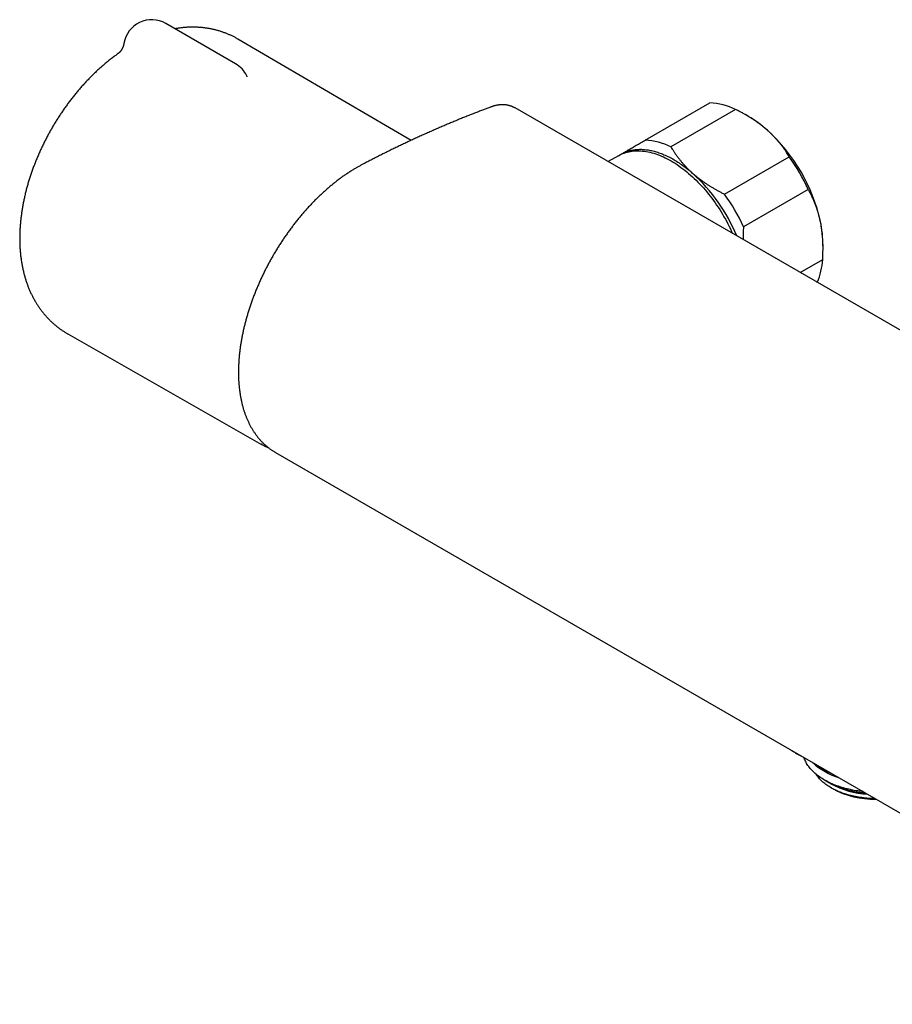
# Model space of a CAD drawing. Header units: millimetres. Extents: x 8 to 671, y 12 to 335.
# Tile 3 of 5: x 438 to 562, y 37 to 176. Entities that reach past the tile are written whole.
import ezdxf

# ---------------------------------------------------------------- set-up
doc = ezdxf.new("R2010")
doc.units = ezdxf.units.MM

msp = doc.modelspace()

# ---------------------------------------------------------------- linework, layer by layer
at = {"color": 7, "linetype": 'Continuous', "lineweight": 30}
for p, q in [((469, 170.12), (459.1, 175.84)), ((493.95, 159.23), (469.34, 173.62)), ((470.6, 168.4), (470.6, 168.4)), ((505.24, 163.97), (505.24, 163.96)), ((644.49, 85.45), (508.72, 163.83)), ((508.72, 163.83), (508.72, 163.83)), ((527.19, 159.27), (536.38, 164.58)), ((540.04, 163.62), (530.85, 158.31)), ((541.85, 162.63), (541.48, 162.84)), ((523.38, 157.05), (521.92, 156.21)), ((538.46, 151.59), (547.65, 156.9)), ((550.34, 152.27), (541.15, 146.96)), ((552.45, 143.82), (552.45, 144.26)), ((549.21, 140.46), (552.41, 142.3)), ((445.17, 131.75), (472.71, 116.05)), ((474.69, 114.89), (610.45, 36.52)), ((474.69, 114.89), (474.69, 114.89)), ((552.64, 68.39), (553.11, 68.12)), ((553.44, 67.92), (553.58, 67.84)), ((553.58, 67.27), (553.79, 67.15))]:
    msp.add_line(p, q, dxfattribs=at)
at = {"color": 7, "linetype": 'Continuous', "lineweight": 30, "flags": 128}
for points in [[(523.38, 157.05), (523.58, 157.16), (523.79, 157.26), (524, 157.35), (524.21, 157.43), (524.43, 157.51), (524.65, 157.57), (524.88, 157.62), (525.11, 157.67), (525.34, 157.7), (525.58, 157.73), (525.82, 157.75), (526.07, 157.75), (526.32, 157.75), (526.57, 157.74), (526.83, 157.72), (527.08, 157.69), (527.34, 157.65), (527.61, 157.6), (527.87, 157.54), (528.14, 157.48), (528.41, 157.4), (528.68, 157.31), (528.95, 157.22), (529.22, 157.12), (529.5, 157), (529.78, 156.88), (530.05, 156.75), (530.33, 156.61), (530.61, 156.46), (530.88, 156.31), (531.16, 156.14), (531.44, 155.97), (531.72, 155.79), (531.99, 155.6), (532.27, 155.4), (532.54, 155.2), (532.82, 154.99), (533.09, 154.77), (533.36, 154.54), (533.63, 154.31), (533.9, 154.07), (534.16, 153.82), (534.42, 153.56), (534.69, 153.3), (534.94, 153.03), (535.2, 152.76), (535.45, 152.48), (535.7, 152.19), (535.95, 151.9), (536.19, 151.61), (536.43, 151.3), (536.66, 151), (536.89, 150.69), (537.12, 150.37), (537.34, 150.05), (537.56, 149.73), (537.77, 149.4), (537.98, 149.07), (538.19, 148.73), (538.38, 148.39), (538.58, 148.05), (538.77, 147.71), (538.95, 147.36), (539.13, 147.01), (539.3, 146.66), (539.46, 146.31), (539.6, 146)], [(523.56, 157.15), (523.59, 157.16), (523.71, 157.24)], [(523.71, 157.24), (523.84, 157.31), (523.97, 157.38), (524.1, 157.44), (524.23, 157.51), (524.37, 157.56), (524.5, 157.62), (524.64, 157.67), (524.79, 157.71), (524.93, 157.75), (525.07, 157.79), (525.22, 157.82), (525.37, 157.85), (525.52, 157.88), (525.67, 157.9), (525.82, 157.92), (525.98, 157.94), (526.13, 157.95), (526.29, 157.95), (526.45, 157.96), (526.61, 157.96), (526.77, 157.95), (526.94, 157.94), (527.1, 157.93), (527.27, 157.91), (527.43, 157.89), (527.6, 157.87), (527.77, 157.84), (527.94, 157.81), (528.11, 157.77), (528.28, 157.73), (528.46, 157.69), (528.63, 157.64), (528.8, 157.59), (528.98, 157.54), (529.15, 157.48), (529.33, 157.41), (529.5, 157.35), (529.68, 157.28), (529.86, 157.2), (530.04, 157.13), (530.22, 157.05), (530.39, 156.96), (530.57, 156.87), (530.75, 156.78), (530.93, 156.69), (531.11, 156.59), (531.29, 156.48), (531.47, 156.38), (531.65, 156.27), (531.83, 156.15), (532, 156.04), (532.18, 155.92), (532.36, 155.8), (532.54, 155.67), (532.72, 155.54), (532.89, 155.41), (533.07, 155.27), (533.25, 155.13), (533.42, 154.99), (533.6, 154.84), (533.77, 154.69), (533.95, 154.54)], [(472.79, 116.01), (472.68, 116.07), (472.65, 116.08)], [(558.13, 66.73), (557.94, 66.75), (557.68, 66.78), (557.41, 66.82), (557.15, 66.86), (556.89, 66.9), (556.63, 66.95), (556.37, 67.01), (556.11, 67.06), (555.86, 67.12), (555.61, 67.19), (555.37, 67.26), (555.12, 67.33), (554.88, 67.4), (554.65, 67.48), (554.42, 67.57), (554.19, 67.65), (553.96, 67.74), (553.74, 67.84), (553.53, 67.93), (553.31, 68.03), (553.11, 68.14), (552.9, 68.24), (552.71, 68.35), (552.51, 68.46), (552.33, 68.58), (552.14, 68.69), (551.97, 68.81), (551.8, 68.94), (551.63, 69.06), (551.47, 69.19), (551.32, 69.32), (551.17, 69.45), (551.03, 69.59), (550.89, 69.73), (550.76, 69.86), (550.64, 70.01), (550.52, 70.15), (550.41, 70.29), (550.31, 70.44), (550.21, 70.59), (550.12, 70.73), (550.04, 70.89), (549.96, 71.04), (549.89, 71.19), (549.83, 71.34), (549.77, 71.5), (549.75, 71.56)], [(559.84, 65.74), (559.63, 65.74), (559.39, 65.75), (559.15, 65.76), (558.91, 65.77), (558.68, 65.79), (558.44, 65.81), (558.21, 65.84), (557.98, 65.87), (557.74, 65.9), (557.51, 65.94), (557.29, 65.98), (557.06, 66.02), (556.84, 66.07), (556.61, 66.12), (556.39, 66.17), (556.18, 66.22), (555.96, 66.28), (555.75, 66.35), (555.54, 66.41), (555.34, 66.48), (555.13, 66.55), (554.93, 66.63), (554.74, 66.71), (554.55, 66.79), (554.36, 66.87), (554.17, 66.96), (553.99, 67.05), (553.82, 67.14), (553.64, 67.24), (553.48, 67.34), (553.31, 67.44), (553.15, 67.54), (553, 67.64), (552.85, 67.75), (552.71, 67.86), (552.57, 67.97), (552.43, 68.08), (552.3, 68.2), (552.18, 68.32), (552.06, 68.44), (551.95, 68.56), (551.84, 68.68), (551.74, 68.81), (551.64, 68.93), (551.55, 69.06), (551.47, 69.19), (551.46, 69.2)]]:
    msp.add_lwpolyline(points, dxfattribs=at)
at = {"color": 7, "linetype": 'Continuous', "lineweight": 30}
for centre, radius, start, end in [((457.1, 172.37), 4, 60.0027, 170.753), ((467, 166.66), 4, 25.8413, 60.0027), ((535.78, 154.85), 9.74, 64.0628, 86.428), ((533.34, 148.09), 16.85, 48.2725, 59.6726), ((528.03, 142.41), 24.62, 12.3839, 47.8567), ((526.58, 149.55), 9.74, 64.0628, 86.428), ((525.27, 140.82), 27.56, 24.5436, 35.6971), ((517.35, 136.23), 24.71, 22.4202, 47.8062), ((516.08, 135.51), 27.56, 24.5436, 35.6971), ((535.5, 144.16), 16.95, 0.3486, 12.0223), ((542.21, 143), 10.22, 337.3019, 356.092), ((557.63, 78.05), 9.8, 227.2009, 252.8044), ((557.6, 78.38), 9.9, 232.9524, 247.0529), ((558.65, 77.87), 11.22, 240.4062, 253.3541), ((559.47, 78.91), 12.52, 240.3719, 266.3503), ((559.54, 78.82), 12.49, 241.5043, 266.4446), ((559.74, 78.28), 12.62, 241.8745, 271.0171), ((559.82, 81.66), 15.18, 253.2075, 264.8115)]:
    msp.add_arc(centre, radius, start, end, dxfattribs=at)
for points, knots in [([(469.34, 173.62), (469.28, 173.65), (469.16, 173.72), (468.98, 173.82), (468.79, 173.92), (468.6, 174.02), (468.41, 174.11), (468.21, 174.2), (468.01, 174.29), (467.82, 174.37), (467.62, 174.45), (467.41, 174.53), (467.21, 174.6), (467, 174.67), (466.8, 174.74), (466.59, 174.8), (466.38, 174.86), (466.17, 174.91), (465.96, 174.97), (465.74, 175.01), (465.53, 175.06), (465.31, 175.1), (465.09, 175.14), (464.87, 175.17), (464.65, 175.2), (464.43, 175.23), (464.21, 175.25), (463.98, 175.27), (463.76, 175.28), (463.53, 175.3), (463.3, 175.3), (463.08, 175.31), (462.85, 175.31), (462.62, 175.3), (462.38, 175.3), (462.15, 175.29), (461.92, 175.27), (461.68, 175.25), (461.45, 175.23), (461.21, 175.2), (460.98, 175.17), (460.74, 175.14), (460.55, 175.11), (460.44, 175.09), (460.4, 175.08)], [0, 0, 0, 0, 0.020665, 0.044033, 0.0674, 0.090769, 0.114145, 0.137531, 0.160932, 0.18435, 0.207789, 0.231254, 0.254747, 0.278273, 0.301836, 0.325438, 0.349084, 0.372776, 0.39652, 0.420317, 0.444172, 0.468088, 0.492069, 0.516117, 0.540237, 0.56443, 0.588701, 0.613052, 0.637486, 0.662005, 0.686613, 0.711312, 0.736103, 0.76099, 0.785973, 0.811055, 0.836237, 0.861519, 0.886904, 0.912392, 0.937982, 0.963676, 0.989472, 1, 1, 1, 1]), ([(453.15, 173.01), (453.15, 172.99), (453.14, 172.93), (453.12, 172.84), (453.09, 172.75), (453.07, 172.66), (453.04, 172.57), (453.01, 172.49), (452.97, 172.4), (452.94, 172.33), (452.9, 172.25), (452.86, 172.18), (452.83, 172.12), (452.79, 172.06), (452.75, 172), (452.71, 171.95), (452.68, 171.9), (452.64, 171.86), (452.61, 171.82), (452.58, 171.78), (452.55, 171.75), (452.52, 171.72), (452.5, 171.69), (452.47, 171.67), (452.45, 171.65), (452.44, 171.64), (452.43, 171.63), (452.42, 171.62), (452.41, 171.61), (452.4, 171.61), (452.39, 171.6), (452.39, 171.6), (452.39, 171.6), (452.39, 171.6)], [0, 0, 0, 0, 0.034663, 0.076818, 0.118668, 0.160162, 0.201244, 0.24185, 0.281911, 0.321355, 0.360109, 0.398108, 0.435295, 0.471629, 0.507086, 0.541662, 0.575372, 0.60825, 0.640345, 0.67172, 0.702448, 0.732607, 0.76228, 0.791554, 0.820514, 0.84116, 0.861169, 0.880621, 0.9076, 0.934604, 0.961786, 0.98924, 1, 1, 1, 1]), ([(452.37, 171.58), (452.35, 171.57), (452.26, 171.51), (452.1, 171.39), (451.87, 171.22), (451.64, 171.05), (451.41, 170.88), (451.18, 170.7), (450.96, 170.52), (450.73, 170.34), (450.51, 170.16), (450.29, 169.97), (450.07, 169.78), (449.85, 169.59), (449.63, 169.39), (449.42, 169.19), (449.2, 168.99), (448.99, 168.79), (448.78, 168.59), (448.57, 168.38), (448.36, 168.17), (448.15, 167.96), (447.95, 167.74), (447.75, 167.53), (447.54, 167.31), (447.34, 167.09), (447.14, 166.86), (446.95, 166.64), (446.75, 166.41), (446.56, 166.18), (446.37, 165.95), (446.18, 165.72), (445.99, 165.48), (445.8, 165.25), (445.62, 165.01), (445.43, 164.77), (445.25, 164.53), (445.07, 164.28), (444.89, 164.04), (444.72, 163.79), (444.54, 163.54), (444.37, 163.29), (444.2, 163.04), (444.04, 162.79), (443.87, 162.53), (443.71, 162.27), (443.54, 162.02), (443.38, 161.76), (443.23, 161.5), (443.07, 161.24), (442.92, 160.97), (442.77, 160.71), (442.62, 160.44), (442.47, 160.18), (442.33, 159.91), (442.18, 159.64), (442.04, 159.37), (441.91, 159.1), (441.77, 158.83), (441.64, 158.55), (441.51, 158.28), (441.38, 158.01), (441.25, 157.73), (441.13, 157.45), (441.01, 157.18), (440.89, 156.9), (440.77, 156.62), (440.65, 156.34), (440.54, 156.06), (440.43, 155.78), (440.33, 155.5), (440.22, 155.22), (440.12, 154.93), (440.02, 154.65), (439.93, 154.37), (439.83, 154.08), (439.74, 153.8), (439.65, 153.52), (439.57, 153.23), (439.48, 152.95), (439.4, 152.66), (439.33, 152.38), (439.25, 152.09), (439.18, 151.81), (439.11, 151.52), (439.04, 151.23), (438.98, 150.95), (438.92, 150.66), (438.86, 150.38), (438.81, 150.09), (438.76, 149.8), (438.71, 149.52), (438.66, 149.23), (438.62, 148.95), (438.58, 148.66), (438.54, 148.38), (438.51, 148.1), (438.48, 147.81), (438.45, 147.53), (438.43, 147.25), (438.4, 146.97), (438.39, 146.68), (438.37, 146.4), (438.36, 146.12), (438.35, 145.84), (438.35, 145.57), (438.35, 145.29), (438.35, 145.01), (438.35, 144.74), (438.36, 144.46), (438.37, 144.19), (438.39, 143.92), (438.41, 143.65), (438.43, 143.38), (438.45, 143.11), (438.48, 142.84), (438.52, 142.58), (438.55, 142.32), (438.59, 142.06), (438.63, 141.8), (438.68, 141.54), (438.73, 141.28), (438.78, 141.03), (438.84, 140.78), (438.89, 140.53), (438.96, 140.28), (439.02, 140.04), (439.09, 139.79), (439.16, 139.55), (439.24, 139.32), (439.32, 139.08), (439.4, 138.85), (439.48, 138.62), (439.57, 138.39), (439.66, 138.16), (439.76, 137.94), (439.85, 137.72), (439.95, 137.5), (440.06, 137.29), (440.16, 137.08), (440.27, 136.87), (440.38, 136.66), (440.5, 136.46), (440.62, 136.26), (440.74, 136.06), (440.86, 135.87), (440.99, 135.68), (441.11, 135.49), (441.25, 135.3), (441.38, 135.12), (441.52, 134.94), (441.65, 134.77), (441.8, 134.59), (441.94, 134.42), (442.09, 134.25), (442.23, 134.09), (442.39, 133.93), (442.54, 133.77), (442.7, 133.62), (442.85, 133.47), (443.01, 133.32), (443.18, 133.17), (443.34, 133.03), (443.51, 132.89), (443.68, 132.75), (443.85, 132.62), (444.02, 132.49), (444.2, 132.37), (444.38, 132.24), (444.56, 132.13), (444.74, 132.01), (444.92, 131.9), (445.06, 131.81), (445.15, 131.76), (445.17, 131.75)], [0, 0, 0, 0, 0.001006, 0.007095, 0.013182, 0.019266, 0.025348, 0.031426, 0.037502, 0.043574, 0.049642, 0.055706, 0.061767, 0.067823, 0.073875, 0.079923, 0.085966, 0.092006, 0.098041, 0.104071, 0.110098, 0.11612, 0.122138, 0.128152, 0.134162, 0.140168, 0.146171, 0.152169, 0.158164, 0.164155, 0.170144, 0.176128, 0.18211, 0.188089, 0.194065, 0.200038, 0.206009, 0.211978, 0.217944, 0.223908, 0.229871, 0.235832, 0.241791, 0.247749, 0.253705, 0.259661, 0.265616, 0.27157, 0.277523, 0.283476, 0.289429, 0.295382, 0.301336, 0.307289, 0.313243, 0.319197, 0.325153, 0.331109, 0.337066, 0.343025, 0.348985, 0.354947, 0.360911, 0.366877, 0.372845, 0.378815, 0.384788, 0.390763, 0.396741, 0.402722, 0.408707, 0.414694, 0.420685, 0.426679, 0.432678, 0.43868, 0.444685, 0.450695, 0.45671, 0.462728, 0.468751, 0.474778, 0.48081, 0.486846, 0.492887, 0.498933, 0.504984, 0.511039, 0.517099, 0.523163, 0.529232, 0.535306, 0.541384, 0.547467, 0.553553, 0.559644, 0.565738, 0.571836, 0.577937, 0.584041, 0.590147, 0.596256, 0.602366, 0.608478, 0.61459, 0.620702, 0.626814, 0.632924, 0.639031, 0.645136, 0.651238, 0.657334, 0.663426, 0.669511, 0.675589, 0.681658, 0.687719, 0.693769, 0.699808, 0.705835, 0.711848, 0.717848, 0.723832, 0.7298, 0.735752, 0.741685, 0.7476, 0.753496, 0.759371, 0.765226, 0.77106, 0.776872, 0.782661, 0.788428, 0.794173, 0.799894, 0.805592, 0.811266, 0.816918, 0.822546, 0.828151, 0.833733, 0.839293, 0.84483, 0.850345, 0.855838, 0.861311, 0.866763, 0.872194, 0.877606, 0.883, 0.888374, 0.893732, 0.899072, 0.904396, 0.909704, 0.914997, 0.920277, 0.925543, 0.930796, 0.936038, 0.941269, 0.946489, 0.9517, 0.956902, 0.962097, 0.967285, 0.972466, 0.977642, 0.982814, 0.987981, 0.993146, 0.998309, 1, 1, 1, 1]), ([(470.68, 168.26), (470.68, 168.26), (470.68, 168.26), (470.68, 168.27), (470.67, 168.27), (470.67, 168.28), (470.66, 168.3), (470.65, 168.31), (470.63, 168.33), (470.62, 168.36), (470.61, 168.38), (470.6, 168.4), (470.6, 168.4)], [0, 0, 0, 0, 0.066977, 0.174351, 0.281133, 0.387467, 0.493525, 0.599493, 0.705543, 0.813521, 0.948703, 1, 1, 1, 1]), ([(505.24, 163.96), (505.07, 163.9), (504.72, 163.77), (504.19, 163.57), (503.64, 163.36), (503.06, 163.14), (502.47, 162.9), (501.85, 162.66), (501.24, 162.41), (500.62, 162.16), (500, 161.9), (499.39, 161.64), (498.77, 161.38), (498.15, 161.12), (497.53, 160.85), (496.91, 160.58), (496.29, 160.3), (495.67, 160.02), (495.05, 159.74), (494.43, 159.46), (493.81, 159.17), (493.19, 158.88), (492.57, 158.58), (491.95, 158.29), (491.33, 157.99), (490.71, 157.68), (490.09, 157.38), (489.47, 157.07), (488.86, 156.75), (488.24, 156.44), (487.72, 156.17), (487.34, 155.97), (487.1, 155.85), (486.89, 155.74), (486.7, 155.64), (486.52, 155.54), (486.33, 155.43), (486.13, 155.31), (485.91, 155.19), (485.7, 155.06), (485.48, 154.92), (485.26, 154.78), (485.04, 154.64), (484.83, 154.5), (484.61, 154.35), (484.39, 154.2), (484.17, 154.05), (483.96, 153.89), (483.74, 153.73), (483.52, 153.57), (483.31, 153.4), (483.1, 153.23), (482.88, 153.06), (482.67, 152.89), (482.46, 152.71), (482.25, 152.54), (482.04, 152.35), (481.83, 152.17), (481.62, 151.98), (481.41, 151.8), (481.2, 151.6), (481, 151.41), (480.79, 151.22), (480.59, 151.02), (480.39, 150.82), (480.19, 150.61), (479.99, 150.41), (479.79, 150.2), (479.59, 149.99), (479.39, 149.77), (479.19, 149.56), (479, 149.34), (478.8, 149.12), (478.61, 148.9), (478.42, 148.68), (478.23, 148.45), (478.04, 148.23), (477.85, 148), (477.67, 147.76), (477.48, 147.53), (477.3, 147.29), (477.12, 147.05), (476.94, 146.81), (476.76, 146.57), (476.58, 146.33), (476.4, 146.08), (476.23, 145.83), (476.05, 145.59), (475.88, 145.34), (475.72, 145.09), (475.55, 144.83), (475.38, 144.58), (475.22, 144.33), (475.06, 144.07), (474.9, 143.82), (474.74, 143.56), (474.59, 143.3), (474.43, 143.04), (474.28, 142.78), (474.13, 142.52), (473.99, 142.25), (473.84, 141.99), (473.7, 141.72), (473.55, 141.46), (473.41, 141.19), (473.28, 140.92), (473.14, 140.65), (473.01, 140.38), (472.87, 140.1), (472.74, 139.83), (472.62, 139.55), (472.49, 139.28), (472.37, 139), (472.25, 138.73), (472.13, 138.45), (472.01, 138.17), (471.9, 137.9), (471.79, 137.62), (471.68, 137.34), (471.57, 137.07), (471.47, 136.79), (471.37, 136.52), (471.27, 136.24), (471.17, 135.96), (471.08, 135.68), (470.98, 135.41), (470.89, 135.13), (470.81, 134.85), (470.72, 134.57), (470.64, 134.3), (470.56, 134.02), (470.48, 133.74), (470.41, 133.46), (470.34, 133.19), (470.27, 132.91), (470.2, 132.64), (470.14, 132.36), (470.08, 132.09), (470.02, 131.81), (469.96, 131.54), (469.91, 131.27), (469.86, 131), (469.81, 130.72), (469.77, 130.45), (469.72, 130.18), (469.68, 129.91), (469.65, 129.64), (469.61, 129.37), (469.58, 129.11), (469.55, 128.84), (469.53, 128.58), (469.5, 128.31), (469.48, 128.05), (469.46, 127.79), (469.45, 127.53), (469.44, 127.27), (469.43, 127.01), (469.42, 126.76), (469.42, 126.5), (469.42, 126.25), (469.42, 126), (469.42, 125.75), (469.43, 125.5), (469.44, 125.26), (469.45, 125.01), (469.47, 124.77), (469.49, 124.53), (469.51, 124.29), (469.54, 124.05), (469.56, 123.81), (469.59, 123.58), (469.63, 123.35), (469.66, 123.12), (469.7, 122.88), (469.74, 122.66), (469.79, 122.43), (469.83, 122.21), (469.88, 121.98), (469.94, 121.76), (469.99, 121.55), (470.05, 121.33), (470.11, 121.12), (470.17, 120.91), (470.24, 120.71), (470.31, 120.5), (470.38, 120.3), (470.46, 120.1), (470.53, 119.91), (470.61, 119.71), (470.7, 119.52), (470.78, 119.33), (470.87, 119.14), (470.96, 118.96), (471.05, 118.78), (471.15, 118.6), (471.25, 118.42), (471.35, 118.25), (471.45, 118.08), (471.56, 117.91), (471.67, 117.75), (471.78, 117.59), (471.89, 117.43), (472.01, 117.28), (472.12, 117.12), (472.24, 116.98), (472.37, 116.83), (472.49, 116.69), (472.62, 116.55), (472.75, 116.41), (472.88, 116.28), (473.01, 116.15), (473.15, 116.02), (473.29, 115.9), (473.43, 115.78), (473.57, 115.66), (473.72, 115.54), (473.86, 115.43), (474.01, 115.33), (474.16, 115.22), (474.32, 115.12), (474.47, 115.02), (474.59, 114.95), (474.67, 114.9), (474.69, 114.89)], [0, 0, 0, 0, 0.009006, 0.017964, 0.027644, 0.037158, 0.047746, 0.058338, 0.068934, 0.079538, 0.090141, 0.100745, 0.111351, 0.121958, 0.132566, 0.143177, 0.153797, 0.164408, 0.175011, 0.185608, 0.196198, 0.206782, 0.21736, 0.227933, 0.2385, 0.249063, 0.259621, 0.270175, 0.280725, 0.291271, 0.301791, 0.307036, 0.310742, 0.314202, 0.317371, 0.320325, 0.323471, 0.3269, 0.330567, 0.334235, 0.337904, 0.341574, 0.345247, 0.348923, 0.352604, 0.35629, 0.359981, 0.36368, 0.367373, 0.371061, 0.374744, 0.378425, 0.382103, 0.38578, 0.389456, 0.393133, 0.396811, 0.400492, 0.40413, 0.4078, 0.41147, 0.415131, 0.418774, 0.422428, 0.426087, 0.429746, 0.433407, 0.437069, 0.440735, 0.444396, 0.448054, 0.451711, 0.455367, 0.459022, 0.462679, 0.466337, 0.469997, 0.47366, 0.477328, 0.481, 0.484677, 0.488356, 0.492036, 0.495717, 0.499396, 0.503072, 0.506743, 0.51041, 0.514066, 0.517732, 0.521394, 0.525049, 0.528699, 0.532344, 0.535986, 0.539626, 0.543263, 0.546899, 0.550535, 0.554172, 0.55781, 0.56145, 0.565094, 0.568741, 0.572393, 0.57605, 0.579714, 0.583386, 0.587065, 0.590758, 0.594411, 0.598077, 0.601752, 0.605432, 0.609115, 0.612796, 0.616472, 0.62014, 0.623797, 0.627438, 0.631072, 0.634724, 0.638376, 0.642027, 0.645679, 0.649332, 0.652987, 0.656646, 0.660309, 0.663977, 0.667655, 0.671323, 0.674992, 0.678661, 0.68233, 0.685999, 0.689668, 0.693337, 0.697006, 0.700673, 0.704297, 0.707981, 0.711662, 0.71534, 0.719017, 0.722693, 0.726369, 0.730046, 0.733725, 0.737405, 0.74109, 0.744784, 0.748474, 0.752158, 0.755836, 0.759511, 0.763183, 0.766852, 0.770519, 0.774186, 0.777854, 0.781531, 0.78516, 0.788809, 0.792472, 0.796148, 0.799832, 0.803522, 0.807214, 0.810903, 0.814586, 0.818101, 0.821825, 0.825539, 0.829243, 0.832939, 0.836626, 0.840306, 0.843978, 0.847645, 0.851307, 0.854963, 0.858616, 0.862266, 0.865912, 0.869557, 0.873201, 0.876844, 0.880488, 0.884132, 0.887777, 0.891425, 0.895067, 0.898715, 0.902352, 0.905977, 0.909593, 0.9132, 0.916799, 0.920389, 0.923973, 0.92755, 0.931123, 0.934691, 0.938256, 0.941818, 0.945378, 0.948938, 0.952498, 0.956059, 0.959622, 0.963189, 0.966759, 0.970341, 0.973879, 0.977407, 0.980943, 0.984483, 0.988023, 0.991561, 0.995092, 0.998612, 1, 1, 1, 1]), ([(508.72, 163.83), (508.7, 163.84), (508.64, 163.87), (508.55, 163.92), (508.45, 163.97), (508.35, 164.01), (508.24, 164.06), (508.14, 164.09), (508.03, 164.13), (507.92, 164.16), (507.81, 164.19), (507.69, 164.22), (507.58, 164.24), (507.46, 164.26), (507.34, 164.27), (507.23, 164.28), (507.11, 164.29), (506.98, 164.29), (506.86, 164.29), (506.74, 164.29), (506.61, 164.28), (506.49, 164.27), (506.36, 164.25), (506.23, 164.23), (506.1, 164.21), (505.97, 164.18), (505.84, 164.15), (505.71, 164.12), (505.58, 164.08), (505.46, 164.04), (505.34, 164), (505.27, 163.98), (505.24, 163.97)], [0, 0, 0, 0, 0.021361, 0.053966, 0.086544, 0.119126, 0.151745, 0.184437, 0.21724, 0.250191, 0.283328, 0.316686, 0.350307, 0.384, 0.417705, 0.451511, 0.485437, 0.519501, 0.553719, 0.588105, 0.622672, 0.657432, 0.692393, 0.727564, 0.762951, 0.79856, 0.834393, 0.870528, 0.906026, 0.942169, 0.974489, 1, 1, 1, 1]), ([(544.55, 160.67), (544.45, 160.76), (544.23, 160.95), (543.9, 161.22), (543.56, 161.48), (543.2, 161.74), (542.84, 161.99), (542.47, 162.24), (542.1, 162.48), (541.71, 162.71), (541.31, 162.95), (540.89, 163.18), (540.47, 163.4), (540.18, 163.54), (540.04, 163.62)], [0, 0, 0, 0, 0.081682, 0.163364, 0.245355, 0.327345, 0.409899, 0.492524, 0.57352, 0.654575, 0.740818, 0.827062, 0.913531, 1, 1, 1, 1]), ([(547.65, 156.9), (547.59, 157.01), (547.46, 157.22), (547.26, 157.53), (547.05, 157.85), (546.83, 158.16), (546.61, 158.47), (546.37, 158.77), (546.12, 159.07), (545.86, 159.37), (545.58, 159.67), (545.29, 159.97), (544.99, 160.27), (544.74, 160.5), (544.59, 160.63), (544.55, 160.67)], [0, 0, 0, 0, 0.079536, 0.159093, 0.238646, 0.318178, 0.39818, 0.47818, 0.55735, 0.63652, 0.719515, 0.80255, 0.885583, 0.968575, 1, 1, 1, 1]), ([(523.71, 157.24), (523.74, 157.26), (523.85, 157.32), (524.04, 157.43), (524.28, 157.57), (524.53, 157.72), (524.79, 157.87), (525.06, 158.03), (525.34, 158.19), (525.62, 158.36), (525.91, 158.53), (526.22, 158.71), (526.54, 158.89), (526.86, 159.08), (527.08, 159.21), (527.19, 159.27)], [0, 0, 0, 0, 0.034083, 0.113223, 0.192397, 0.271573, 0.350714, 0.430546, 0.510378, 0.588808, 0.667237, 0.750413, 0.833614, 0.916819, 1, 1, 1, 1]), ([(530.85, 158.31), (530.91, 158.2), (531.04, 157.98), (531.25, 157.66), (531.46, 157.34), (531.69, 157.01), (531.93, 156.7), (532.18, 156.38), (532.43, 156.07), (532.71, 155.76), (532.99, 155.45), (533.3, 155.14), (533.61, 154.84), (533.84, 154.64), (533.95, 154.54)], [0, 0, 0, 0, 0.081943, 0.163886, 0.246011, 0.328135, 0.410644, 0.493212, 0.5748, 0.656455, 0.742166, 0.827877, 0.913938, 1, 1, 1, 1]), ([(523.42, 157.07), (523.44, 157.08), (523.53, 157.13), (523.63, 157.19), (523.71, 157.24)], [0, 0, 0, 0, 0.1784587, 1, 1, 1, 1]), ([(533.95, 154.54), (533.99, 154.51), (534.13, 154.38), (534.38, 154.17), (534.71, 153.91), (535.04, 153.65), (535.39, 153.4), (535.74, 153.16), (536.1, 152.92), (536.47, 152.69), (536.84, 152.46), (537.23, 152.24), (537.64, 152.02), (538.04, 151.8), (538.32, 151.66), (538.46, 151.59)], [0, 0, 0, 0, 0.031425, 0.110773, 0.190157, 0.269542, 0.348893, 0.42894, 0.508988, 0.58762, 0.666253, 0.749675, 0.833122, 0.916573, 1, 1, 1, 1]), ([(552.08, 147.69), (552.07, 147.75), (552.03, 147.94), (551.95, 148.26), (551.85, 148.65), (551.74, 149.04), (551.62, 149.42), (551.49, 149.79), (551.35, 150.16), (551.21, 150.51), (551.05, 150.87), (550.89, 151.23), (550.71, 151.58), (550.53, 151.93), (550.4, 152.15), (550.34, 152.27)], [0, 0, 0, 0, 0.034083, 0.113223, 0.192397, 0.271573, 0.350714, 0.429829, 0.508972, 0.588119, 0.667237, 0.750413, 0.833614, 0.916819, 1, 1, 1, 1]), ([(541.15, 146.96), (541.14, 146.81), (541.12, 146.5), (541.11, 146.05), (541.1, 145.6), (541.1, 145.29), (541.1, 145.14), (541.1, 145.13)], [0, 0, 0, 0, 0.248297, 0.496591, 0.745814, 0.995074, 1, 1, 1, 1]), ([(552.41, 142.3), (552.41, 142.45), (552.43, 142.76), (552.44, 143.21), (552.45, 143.67), (552.45, 144.12), (552.44, 144.57), (552.42, 145.02), (552.39, 145.46), (552.35, 145.91), (552.3, 146.36), (552.24, 146.81), (552.17, 147.25), (552.11, 147.55), (552.08, 147.69)], [0, 0, 0, 0, 0.081944, 0.163886, 0.246136, 0.328397, 0.410644, 0.492722, 0.5748, 0.659154, 0.743526, 0.827877, 0.913938, 1, 1, 1, 1]), ([(472.79, 116), (472.81, 115.99), (472.88, 115.95), (473.01, 115.89), (473.17, 115.8), (473.33, 115.73), (473.49, 115.65), (473.61, 115.6), (473.67, 115.58), (473.68, 115.58)], [0, 0, 0, 0, 0.071293, 0.252992, 0.4347, 0.616429, 0.798188, 0.979989, 1, 1, 1, 1]), ([(547.96, 72.59), (547.96, 72.59), (548.02, 72.55), (548.13, 72.48), (548.3, 72.37), (548.47, 72.26), (548.65, 72.16), (548.82, 72.06), (549, 71.95), (549.19, 71.85), (549.37, 71.76), (549.55, 71.66), (549.66, 71.61), (549.72, 71.58)], [0, 0, 0, 0, 0.003169, 0.104572, 0.20598, 0.307391, 0.408801, 0.510209, 0.611613, 0.713012, 0.814404, 0.915789, 1, 1, 1, 1])]:
    msp.add_open_spline(points, degree=3, knots=knots, dxfattribs=at)

doc.saveas('drawing.dxf')
